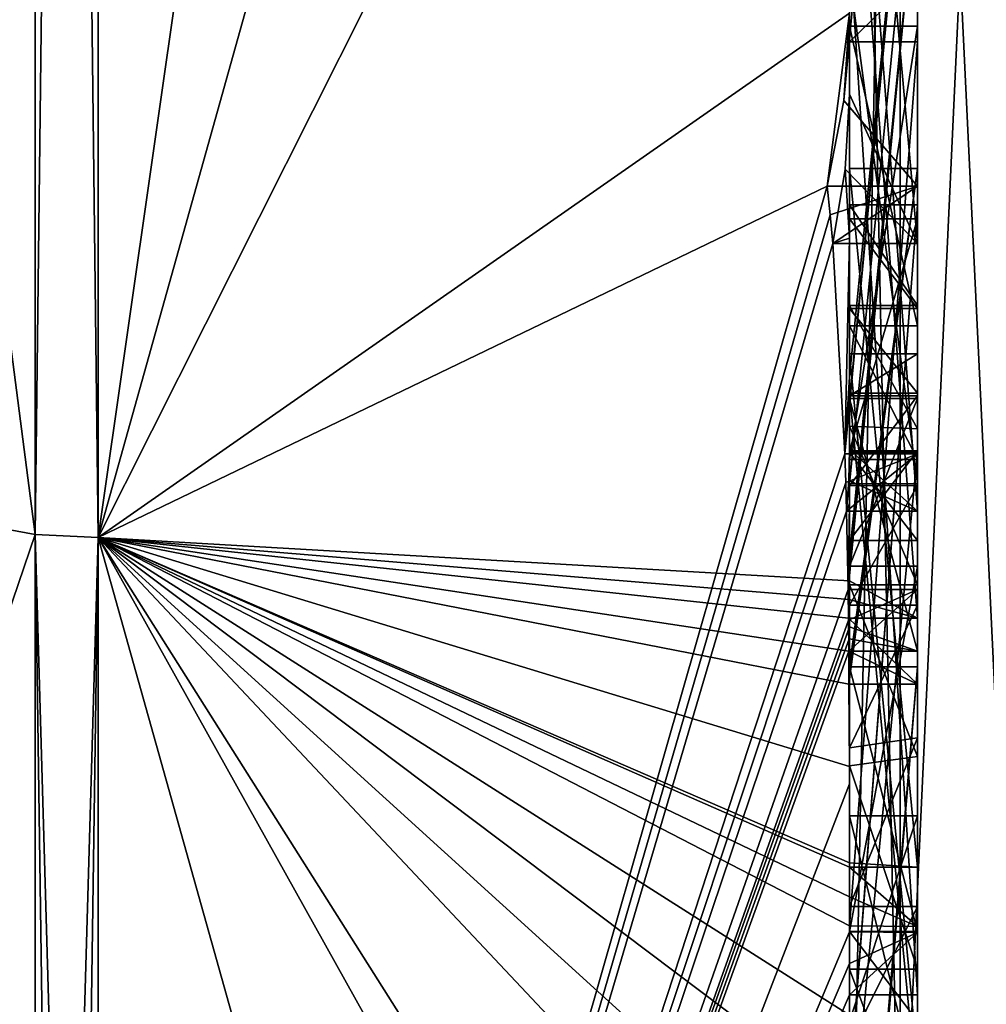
# Model space of a CAD drawing. Extents: x -23 to 470, y -2000 to 0.
# Tile 99 of 247: x 461.96 to 464.8, y -1988.91 to -1986.02. Entities that reach past the tile are written whole.
import ezdxf

# ---------------------------------------------------------------- set-up
doc = ezdxf.new("R2010")
doc.units = 0
doc.header["$LTSCALE"] = 65.185185
for name, color, linetype in [('688', 7, 'CONTINUOUS'), ('693', 7, 'CONTINUOUS'), ('694', 7, 'CONTINUOUS'), ('695', 7, 'CONTINUOUS'), ('696', 7, 'CONTINUOUS'), ('699', 7, 'CONTINUOUS'), ('700', 7, 'CONTINUOUS'), ('703', 7, 'CONTINUOUS'), ('704', 7, 'CONTINUOUS'), ('705', 7, 'CONTINUOUS'), ('708', 7, 'CONTINUOUS'), ('709', 7, 'CONTINUOUS'), ('710', 7, 'CONTINUOUS'), ('711', 7, 'CONTINUOUS'), ('712', 7, 'CONTINUOUS'), ('713', 7, 'CONTINUOUS'), ('714', 7, 'CONTINUOUS'), ('715', 7, 'CONTINUOUS'), ('717', 7, 'CONTINUOUS'), ('718', 7, 'CONTINUOUS'), ('722', 7, 'CONTINUOUS'), ('724', 7, 'CONTINUOUS'), ('725', 7, 'CONTINUOUS'), ('726', 7, 'CONTINUOUS'), ('727', 7, 'CONTINUOUS'), ('730', 7, 'CONTINUOUS'), ('764', 7, 'CONTINUOUS'), ('765', 7, 'CONTINUOUS'), ('810', 7, 'CONTINUOUS'), ('811', 7, 'CONTINUOUS'), ('812', 7, 'CONTINUOUS'), ('813', 7, 'CONTINUOUS'), ('814', 7, 'CONTINUOUS'), ('819', 7, 'CONTINUOUS'), ('820', 7, 'CONTINUOUS'), ('821', 7, 'CONTINUOUS'), ('825', 7, 'CONTINUOUS'), ('826', 7, 'CONTINUOUS'), ('827', 7, 'CONTINUOUS'), ('828', 7, 'CONTINUOUS'), ('829', 7, 'CONTINUOUS'), ('830', 7, 'CONTINUOUS'), ('831', 7, 'CONTINUOUS'), ('832', 7, 'CONTINUOUS'), ('833', 7, 'CONTINUOUS'), ('834', 7, 'CONTINUOUS'), ('835', 7, 'CONTINUOUS'), ('836', 7, 'CONTINUOUS'), ('837', 7, 'CONTINUOUS'), ('838', 7, 'CONTINUOUS'), ('839', 7, 'CONTINUOUS'), ('840', 7, 'CONTINUOUS'), ('841', 7, 'CONTINUOUS'), ('848', 7, 'CONTINUOUS'), ('849', 7, 'CONTINUOUS'), ('850', 7, 'CONTINUOUS'), ('851', 7, 'CONTINUOUS'), ('852', 7, 'CONTINUOUS')]:
    doc.layers.add(name, color=color, linetype=linetype)

msp = doc.modelspace()

# ---------------------------------------------------------------- linework, layer by layer
at = {"layer": '688', "linetype": 'CONTINUOUS'}
for points in [[(464.4, -1985.1824, -10.1674), (464.4, -1982.471, -14.7638), (464.4, -1990.0213, -1.6862), (464.4, -1985.1824, -10.1674)], [(464.4, -1987.9233, 5.4201), (464.4, -1988.7004, 4.0741), (464.4, -1982.471, 14.7638), (464.4, -1987.9233, 5.4201)], [(464.4, -1982.471, 14.7638), (464.4, -1988.7004, 4.0741), (464.4, -1990.0213, 1.6862), (464.4, -1982.471, 14.7638)], [(464.4, -1986.8623, 7.2577), (464.4, -1987.9233, 5.4201), (464.4, -1982.471, 14.7638), (464.4, -1986.8623, 7.2577)], [(464.4, -1986.5668, 7.7696), (464.4, -1986.8623, 7.2577), (464.4, -1982.471, 14.7638), (464.4, -1986.5668, 7.7696)], [(464.4, -1985.7982, 9.1008), (464.4, -1986.5668, 7.7696), (464.4, -1982.471, 14.7638), (464.4, -1985.7982, 9.1008)], [(464.4, -1987.6713, -11.6044), (464.4, -1983.1573, -15.9926), (464.4, -1985.1824, -10.1674), (464.4, -1987.6713, -11.6044)], [(464.4, -1984.4525, 12.2864), (464.4, -1986.2421, 13.3196), (464.4, -1985.745, 12.5097), (464.4, -1984.4525, 12.2864)], [(464.4, -1987.2856, 12.1078), (464.4, -1985.5888, 9.4636), (464.4, -1984.868, 10.712), (464.4, -1987.2856, 12.1078)], [(464.4, -1985.0701, 11.2166), (464.4, -1985.9098, 12.2243), (464.4, -1986.6649, 12.8527), (464.4, -1985.0701, 11.2166)], [(464.4, -1987.0722, 12.3725), (464.4, -1985.0701, 11.2166), (464.4, -1986.6649, 12.8527), (464.4, -1987.0722, 12.3725)], [(464.4, -1985.3536, -9.871), (464.4, -1985.1824, -10.1674), (464.4, -1990.0213, -1.6862), (464.4, -1985.3536, -9.871)], [(464.4, -1987.3864, -11.0446), (464.4, -1985.3536, -9.871), (464.4, -1985.8936, -8.9356), (464.4, -1987.3864, -11.0446)], [(464.4, -1985.8936, -8.9356), (464.4, -1985.3536, -9.871), (464.4, -1990.0213, -1.6862), (464.4, -1985.8936, -8.9356)], [(464.4, -1987.5981, 11.7025), (464.4, -1985.5888, 9.4636), (464.4, -1987.4432, 11.9061), (464.4, -1987.5981, 11.7025)], [(464.4, -1987.4432, 11.9061), (464.4, -1985.5888, 9.4636), (464.4, -1987.2856, 12.1078), (464.4, -1987.4432, 11.9061)], [(464.4, -1985.745, 12.5097), (464.4, -1986.2421, 13.3196), (464.4, -1985.9098, 12.2243), (464.4, -1985.745, 12.5097)], [(464.4, -1988.8863, 9.752), (464.4, -1986.5668, 7.7696), (464.4, -1985.7982, 9.1008), (464.4, -1988.8863, 9.752)], [(464.4, -1986.0881, -8.5986), (464.4, -1985.8936, -8.9356), (464.4, -1990.0213, -1.6862), (464.4, -1986.0881, -8.5986)], [(464.4, -1985.9098, 12.2243), (464.4, -1986.2421, 13.3196), (464.4, -1986.6649, 12.8527), (464.4, -1985.9098, 12.2243)], [(464.4, -1986.9225, 10.4447), (464.4, -1987.3148, 9.7653), (464.4, -1986.0428, 9.4851), (464.4, -1986.9225, 10.4447)], [(464.4, -1988.6844, -10.0976), (464.4, -1986.0881, -8.5986), (464.4, -1986.8713, -7.8502), (464.4, -1988.6844, -10.0976)], [(464.4, -1986.8713, -7.8502), (464.4, -1986.0881, -8.5986), (464.4, -1986.608, -7.6982), (464.4, -1986.8713, -7.8502)], [(464.4, -1986.608, -7.6982), (464.4, -1986.0881, -8.5986), (464.4, -1990.0213, -1.6862), (464.4, -1986.608, -7.6982)], [(464.4, -1987.9214, -11.2588), (464.4, -1986.4607, -9.2163), (464.4, -1988.4993, -10.3934), (464.4, -1987.9214, -11.2588)], [(464.4, -1989.158, 9.2656), (464.4, -1986.5668, 7.7696), (464.4, -1989.024, 9.5097), (464.4, -1989.158, 9.2656)], [(464.4, -1989.024, 9.5097), (464.4, -1986.5668, 7.7696), (464.4, -1988.8863, 9.752), (464.4, -1989.024, 9.5097)], [(464.4, -1987.2894, -6.5179), (464.4, -1986.608, -7.6982), (464.4, -1990.0213, -1.6862), (464.4, -1987.2894, -6.5179)], [(464.4, -1987.2164, 6.8471), (464.4, -1987.9233, 5.4201), (464.4, -1986.8623, 7.2577), (464.4, -1987.2164, 6.8471)], [(464.4, -1987.1201, -7.4194), (464.4, -1988.6844, -10.0976), (464.4, -1986.8713, -7.8502), (464.4, -1987.1201, -7.4194)], [(464.4, -1987.0044, 7.6196), (464.4, -1989.0759, 8.8156), (464.4, -1987.1278, 7.406), (464.4, -1987.0044, 7.6196)], [(464.4, -1988.9428, -9.0462), (464.4, -1988.6844, -10.0976), (464.4, -1987.1201, -7.4194), (464.4, -1988.9428, -9.0462)], [(464.4, -1989.1915, -8.6153), (464.4, -1988.9428, -9.0462), (464.4, -1987.1201, -7.4194), (464.4, -1989.1915, -8.6153)], [(464.4, -1987.1278, 7.406), (464.4, -1989.0759, 8.8156), (464.4, -1987.3925, 7.1131), (464.4, -1987.1278, 7.406)], [(464.4, -1987.1358, 10.6833), (464.4, -1987.8058, 11.4205), (464.4, -1987.6281, 9.8308), (464.4, -1987.1358, 10.6833)], [(464.4, -1987.6825, 6.6419), (464.4, -1987.9233, 5.4201), (464.4, -1987.2164, 6.8471), (464.4, -1987.6825, 6.6419)], [(464.4, -1987.5527, -6.67), (464.4, -1987.2894, -6.5179), (464.4, -1990.0213, -1.6862), (464.4, -1987.5527, -6.67)], [(464.4, -1987.2944, -7.1174), (464.4, -1987.5527, -6.67), (464.4, -1989.3659, -8.3134), (464.4, -1987.2944, -7.1174)], [(464.4, -1987.3925, 7.1131), (464.4, -1989.0759, 8.8156), (464.4, -1987.7428, 6.9829), (464.4, -1987.3925, 7.1131)], [(464.4, -1989.3659, -8.3134), (464.4, -1987.5527, -6.67), (464.4, -1990.0213, -1.6862), (464.4, -1989.3659, -8.3134)], [(464.4, -1987.6281, 9.8308), (464.4, -1987.8058, 11.4205), (464.4, -1988.2671, 10.7532), (464.4, -1987.6281, 9.8308)], [(464.4, -1988.7017, 10.0683), (464.4, -1987.6281, 9.8308), (464.4, -1988.2671, 10.7532), (464.4, -1988.7017, 10.0683)], [(464.4, -1988.2139, 6.6461), (464.4, -1987.9233, 5.4201), (464.4, -1987.6825, 6.6419), (464.4, -1988.2139, 6.6461)], [(464.4, -1987.7428, 6.9829), (464.4, -1989.0759, 8.8156), (464.4, -1988.1618, 7.0093), (464.4, -1987.7428, 6.9829)], [(464.4, -1988.2162, -10.8298), (464.4, -1987.9214, -11.2588), (464.4, -1988.4993, -10.3934), (464.4, -1988.2162, -10.8298)], [(464.4, -1990.2826, 6.7822), (464.4, -1987.9233, 5.4201), (464.4, -1989.9704, 7.5706), (464.4, -1990.2826, 6.7822)], [(464.4, -1989.9704, 7.5706), (464.4, -1987.9233, 5.4201), (464.4, -1989.3232, 7.2874), (464.4, -1989.9704, 7.5706)], [(464.4, -1989.3232, 7.2874), (464.4, -1987.9233, 5.4201), (464.4, -1988.8118, 6.8832), (464.4, -1989.3232, 7.2874)], [(464.4, -1988.8118, 6.8832), (464.4, -1987.9233, 5.4201), (464.4, -1988.2139, 6.6461), (464.4, -1988.8118, 6.8832)], [(464.4, -1988.1618, 7.0093), (464.4, -1989.0759, 8.8156), (464.4, -1988.6269, 7.2036), (464.4, -1988.1618, 7.0093)], [(464.4, -1988.3609, 5.2701), (464.4, -1989.1656, 5.7347), (464.4, -1988.9637, 4.2261), (464.4, -1988.3609, 5.2701)], [(464.4, -1988.6269, 7.2036), (464.4, -1989.0759, 8.8156), (464.4, -1989.0302, 7.509), (464.4, -1988.6269, 7.2036)], [(464.4, -1988.946, -9.648), (464.4, -1988.6844, -10.0976), (464.4, -1988.9428, -9.0462), (464.4, -1988.946, -9.648)], [(464.4, -1988.7004, 4.0741), (464.4, -1988.9637, 4.2261), (464.4, -1990.0213, 1.6862), (464.4, -1988.7004, 4.0741)]]:
    msp.add_3dface(points, dxfattribs=at)
at = {"layer": '693', "linetype": 'CONTINUOUS'}
for points in [[(462.1949, -1987.544, 15.544), (464.4, -1972.1257, 19.4998), (462.1949, -1972, 21.9825), (462.1949, -1987.544, 15.544)], [(464.4, -1979.6608, 17.9321), (464.4, -1972.1257, 19.4998), (462.1949, -1987.544, 15.544), (464.4, -1979.6608, 17.9321)], [(464.4, -1986.0038, 13.5699), (464.4, -1979.6608, 17.9321), (462.1949, -1987.544, 15.544), (464.4, -1986.0038, 13.5699)], [(464.3341, -1986.5125, 13.8636), (464.4, -1986.0038, 13.5699), (462.1949, -1987.544, 15.544), (464.3341, -1986.5125, 13.8636)], [(464.3834, -1986.2602, 13.718), (464.4, -1986.0038, 13.5699), (464.3341, -1986.5125, 13.8636), (464.3834, -1986.2602, 13.718)], [(464.4, -1986.6649, 12.8527), (464.4, -1986.2421, 13.3196), (464.3877, -1986.4626, 13.4469), (464.4, -1986.6649, 12.8527)], [(464.3508, -1986.6805, 13.5727), (464.4, -1986.6649, 12.8527), (464.3877, -1986.4626, 13.4469), (464.3508, -1986.6805, 13.5727)], [(464.3429, -1986.5961, 13.7189), (464.3341, -1986.5125, 13.8636), (462.1949, -1993.9825), (464.3429, -1986.5961, 13.7189)], [(462.1949, -1993.9825), (464.3341, -1986.5125, 13.8636), (462.1949, -1987.544, 15.544), (462.1949, -1993.9825)], [(464.3508, -1986.6805, 13.5727), (464.3429, -1986.5961, 13.7189), (462.1949, -1993.9825), (464.3508, -1986.6805, 13.5727)], [(464.3867, -1987.2981, 12.5029), (464.3508, -1986.6805, 13.5727), (462.1949, -1993.9825), (464.3867, -1987.2981, 12.5029)], [(464.4, -1986.6649, 12.8527), (464.3508, -1986.6805, 13.5727), (464.3867, -1987.2981, 12.5029), (464.4, -1986.6649, 12.8527)], [(464.4, -1987.0722, 12.3725), (464.4, -1986.6649, 12.8527), (464.3867, -1987.2981, 12.5029), (464.4, -1987.0722, 12.3725)], [(464.3967, -1987.1853, 12.4378), (464.4, -1987.0722, 12.3725), (464.3867, -1987.2981, 12.5029), (464.3967, -1987.1853, 12.4378)], [(464.4, -1987.4432, 11.9061), (464.4, -1987.2856, 12.1078), (464.3979, -1987.376, 12.1599), (464.4, -1987.4432, 11.9061)], [(464.3893, -1987.3819, 12.3577), (464.3867, -1987.2981, 12.5029), (462.1949, -1993.9825), (464.3893, -1987.3819, 12.3577)], [(464.3915, -1987.4661, 12.212), (464.4, -1987.4432, 11.9061), (464.3979, -1987.376, 12.1599), (464.3915, -1987.4661, 12.212)], [(464.3915, -1987.4661, 12.212), (464.3893, -1987.3819, 12.3577), (462.1949, -1993.9825), (464.3915, -1987.4661, 12.212)], [(464.4, -1987.4432, 11.9061), (464.3915, -1987.4661, 12.212), (464.3958, -1987.6968, 11.8124), (464.4, -1987.4432, 11.9061)], [(464.3989, -1987.6475, 11.7575), (464.4, -1987.4432, 11.9061), (464.3958, -1987.6968, 11.8124), (464.3989, -1987.6475, 11.7575)], [(464.4, -1987.5981, 11.7025), (464.4, -1987.4432, 11.9061), (464.3989, -1987.6475, 11.7575), (464.4, -1987.5981, 11.7025)], [(464.3958, -1987.6968, 11.8124), (464.3915, -1987.4661, 12.212), (462.1949, -1993.9825), (464.3958, -1987.6968, 11.8124)], [(464.3969, -1987.787, 11.656), (464.3958, -1987.6968, 11.8124), (462.1949, -1993.9825), (464.3969, -1987.787, 11.656)], [(464.3978, -1987.8775, 11.4994), (464.3969, -1987.787, 11.656), (462.1949, -1993.9825), (464.3978, -1987.8775, 11.4994)], [(464.4, -1988.2671, 10.7532), (464.4, -1987.8058, 11.4205), (462.1949, -1993.9825), (464.4, -1988.2671, 10.7532)], [(464.4, -1987.8058, 11.4205), (464.3995, -1987.8416, 11.46), (462.1949, -1993.9825), (464.4, -1987.8058, 11.4205)], [(464.3995, -1987.8416, 11.46), (464.3978, -1987.8775, 11.4994), (462.1949, -1993.9825), (464.3995, -1987.8416, 11.46)], [(464.4, -1988.7017, 10.0683), (464.4, -1988.2671, 10.7532), (462.1949, -1993.9825), (464.4, -1988.7017, 10.0683)], [(464.4, -1988.7949, 9.9103), (464.4, -1988.7017, 10.0683), (462.1949, -1993.9825), (464.4, -1988.7949, 9.9103)], [(464.4, -1988.8863, 9.752), (464.4, -1988.7949, 9.9103), (462.1949, -1993.9825), (464.4, -1988.8863, 9.752)], [(464.4, -1989.024, 9.5097), (464.4, -1988.8863, 9.752), (462.1949, -1993.9825), (464.4, -1989.024, 9.5097)]]:
    msp.add_3dface(points, dxfattribs=at)
at = {"layer": '694', "linetype": 'CONTINUOUS'}
for points in [[(462.1949, -1972, -21.9825), (464.4, -1983.1573, -15.9926), (462.1949, -1987.544, -15.544), (462.1949, -1972, -21.9825)], [(464.4, -1983.1573, -15.9926), (464.4, -1987.6713, -11.6044), (462.1949, -1987.544, -15.544), (464.4, -1983.1573, -15.9926)], [(464.4, -1988.2162, -10.8298), (464.4, -1988.4993, -10.3934), (462.1949, -1987.544, -15.544), (464.4, -1988.2162, -10.8298)], [(464.4, -1988.2162, -10.8298), (462.1949, -1987.544, -15.544), (464.3985, -1987.974, -11.3323), (464.4, -1988.2162, -10.8298)], [(462.1949, -1987.544, -15.544), (464.4, -1987.6713, -11.6044), (464.3992, -1987.7259, -11.6359), (462.1949, -1987.544, -15.544)], [(464.4, -1988.6844, -10.0976), (464.4, -1988.946, -9.648), (462.1949, -1987.544, -15.544), (464.4, -1988.6844, -10.0976)], [(464.4, -1988.6844, -10.0976), (462.1949, -1987.544, -15.544), (464.4, -1988.599, -10.2496), (464.4, -1988.6844, -10.0976)], [(462.1949, -1987.544, -15.544), (464.4, -1988.946, -9.648), (464.4, -1989.2061, -9.1982), (462.1949, -1987.544, -15.544)], [(464.4, -1991.0336, -4.2391), (464.4, -1991.5), (462.1949, -1987.544, -15.544), (464.4, -1991.0336, -4.2391)], [(464.4, -1991.0336, -4.2391), (462.1949, -1987.544, -15.544), (464.3979, -1989.8875, -8.0179), (464.4, -1991.0336, -4.2391)], [(464.4, -1991.5), (463.7691, -1993.1602), (462.1949, -1987.544, -15.544), (464.4, -1991.5)], [(463.7691, -1993.1602), (462.1949, -1993.9825), (462.1949, -1987.544, -15.544), (463.7691, -1993.1602)], [(464.3979, -1989.8875, -8.0179), (462.1949, -1987.544, -15.544), (464.3996, -1989.5472, -8.6073), (464.3979, -1989.8875, -8.0179)], [(464.3996, -1989.5472, -8.6073), (462.1949, -1987.544, -15.544), (464.4, -1989.2061, -9.1982), (464.3996, -1989.5472, -8.6073)], [(464.4, -1988.599, -10.2496), (462.1949, -1987.544, -15.544), (464.4, -1988.5119, -10.4006), (464.4, -1988.599, -10.2496)], [(464.4, -1988.5119, -10.4006), (462.1949, -1987.544, -15.544), (464.4, -1988.4993, -10.3934), (464.4, -1988.5119, -10.4006)], [(464.3985, -1987.974, -11.3323), (462.1949, -1987.544, -15.544), (464.3978, -1987.8771, -11.5), (464.3985, -1987.974, -11.3323)], [(464.3978, -1987.8771, -11.5), (462.1949, -1987.544, -15.544), (464.3969, -1987.7805, -11.6674), (464.3978, -1987.8771, -11.5)], [(464.3969, -1987.7805, -11.6674), (462.1949, -1987.544, -15.544), (464.3992, -1987.7259, -11.6359), (464.3969, -1987.7805, -11.6674)], [(464.4, -1987.9214, -11.2588), (464.4, -1988.2162, -10.8298), (464.3985, -1987.974, -11.3323), (464.4, -1987.9214, -11.2588)], [(464.3996, -1987.9477, -11.2955), (464.4, -1987.9214, -11.2588), (464.3985, -1987.974, -11.3323), (464.3996, -1987.9477, -11.2955)]]:
    msp.add_3dface(points, dxfattribs=at)
at = {"layer": '695', "linetype": 'CONTINUOUS'}
for points in [[(460, -1987.1626, -15.1637), (460, -1972, -21.4438), (462.0094, -1987.535, -15.535), (460, -1987.1626, -15.1637)], [(462.0094, -1987.535, -15.535), (460, -1972, -21.4438), (462.0094, -1972, -21.9698), (462.0094, -1987.535, -15.535)], [(460, -1993.444), (460, -1987.1626, -15.1637), (462.0094, -1993.9698, 0), (460, -1993.444)], [(462.0094, -1993.9698, 0), (460, -1987.1626, -15.1637), (462.0094, -1987.535, -15.535), (462.0094, -1993.9698, 0)]]:
    msp.add_3dface(points, dxfattribs=at)
at = {"layer": '696', "linetype": 'CONTINUOUS'}
for points in [[(460, -1972, 21.4438), (460, -1987.1626, 15.1637), (462.0094, -1972, 21.9698), (460, -1972, 21.4438)], [(462.0094, -1972, 21.9698), (460, -1987.1626, 15.1637), (462.0094, -1987.535, 15.535), (462.0094, -1972, 21.9698)], [(460, -1987.1626, 15.1637), (460, -1993.444), (462.0094, -1987.535, 15.535), (460, -1987.1626, 15.1637)], [(460, -1993.444), (462.0094, -1993.9698, 0), (462.0094, -1987.535, 15.535), (460, -1993.444)]]:
    msp.add_3dface(points, dxfattribs=at)
at = {"layer": '699', "linetype": 'CONTINUOUS'}
for points in [[(462.1949, -1987.544, 15.544), (462.1949, -1972, 21.9825), (462.0094, -1987.535, 15.535), (462.1949, -1987.544, 15.544)], [(462.1949, -1972, 21.9825), (462.0094, -1972, 21.9698), (462.0094, -1987.535, 15.535), (462.1949, -1972, 21.9825)], [(462.0094, -1993.9698, 0), (462.1949, -1987.544, 15.544), (462.0094, -1987.535, 15.535), (462.0094, -1993.9698, 0)], [(462.1949, -1987.544, 15.544), (462.0094, -1993.9698, 0), (462.1016, -1993.9849, 0), (462.1949, -1987.544, 15.544)], [(462.1949, -1993.9825), (462.1949, -1987.544, 15.544), (462.1016, -1993.9849, 0), (462.1949, -1993.9825)]]:
    msp.add_3dface(points, dxfattribs=at)
at = {"layer": '700', "linetype": 'CONTINUOUS'}
for points in [[(462.1949, -1972, -21.9825), (462.1949, -1987.544, -15.544), (462.0094, -1972, -21.9698), (462.1949, -1972, -21.9825)], [(462.1949, -1987.544, -15.544), (462.0094, -1987.535, -15.535), (462.0094, -1972, -21.9698), (462.1949, -1987.544, -15.544)], [(462.1949, -1987.544, -15.544), (462.1949, -1993.9825), (462.0094, -1987.535, -15.535), (462.1949, -1987.544, -15.544)], [(462.0094, -1987.535, -15.535), (462.1949, -1993.9825), (462.1016, -1993.9849, 0), (462.0094, -1987.535, -15.535)], [(462.0094, -1993.9698, 0), (462.0094, -1987.535, -15.535), (462.1016, -1993.9849, 0), (462.0094, -1993.9698, 0)]]:
    msp.add_3dface(points, dxfattribs=at)
at = {"layer": '703', "linetype": 'CONTINUOUS'}
for points in [[(464.6, -1987.7805, -11.6674), (464.6, -1985.1824, -10.1674), (464.6, -1985.3536, -9.871), (464.6, -1987.7805, -11.6674)], [(464.6, -1987.3864, -11.0446), (464.6, -1987.7805, -11.6674), (464.6, -1985.3536, -9.871), (464.6, -1987.3864, -11.0446)], [(464.6, -1986.4607, -9.2163), (464.6, -1987.974, -11.3323), (464.6, -1985.8936, -8.9356), (464.6, -1986.4607, -9.2163)], [(464.6, -1985.8936, -8.9356), (464.6, -1987.974, -11.3323), (464.6, -1987.3864, -11.0446), (464.6, -1985.8936, -8.9356)], [(464.6, -1986.0881, -8.5986), (464.6, -1986.4607, -9.2163), (464.6, -1985.8936, -8.9356), (464.6, -1986.0881, -8.5986)], [(464.6, -1988.5119, -10.4006), (464.6, -1986.4607, -9.2163), (464.6, -1986.0881, -8.5986), (464.6, -1988.5119, -10.4006)], [(464.6, -1988.6862, -10.0986), (464.6, -1988.5119, -10.4006), (464.6, -1986.0881, -8.5986), (464.6, -1988.6862, -10.0986)], [(464.6, -1986.608, -7.6982), (464.6, -1987.2894, -6.5179), (464.6, -1986.8713, -7.8502), (464.6, -1986.608, -7.6982)], [(464.6, -1986.8713, -7.8502), (464.6, -1987.2894, -6.5179), (464.6, -1987.1201, -7.4194), (464.6, -1986.8713, -7.8502)], [(464.6, -1987.2894, -6.5179), (464.6, -1987.2944, -7.1174), (464.6, -1987.1201, -7.4194), (464.6, -1987.2894, -6.5179)], [(464.6, -1987.1201, -7.4194), (464.6, -1987.2944, -7.1174), (464.6, -1989.1915, -8.6153), (464.6, -1987.1201, -7.4194)], [(464.6, -1987.5527, -6.67), (464.6, -1987.2944, -7.1174), (464.6, -1987.2894, -6.5179), (464.6, -1987.5527, -6.67)], [(464.6, -1987.2944, -7.1174), (464.6, -1989.3659, -8.3134), (464.6, -1989.1915, -8.6153), (464.6, -1987.2944, -7.1174)], [(464.6, -1987.974, -11.3323), (464.6, -1987.7805, -11.6674), (464.6, -1987.3864, -11.0446), (464.6, -1987.974, -11.3323)]]:
    msp.add_3dface(points, dxfattribs=at)
at = {"layer": '704', "linetype": 'CONTINUOUS'}
for points in [[(464.4, -1987.1201, -7.4194), (464.4, -1986.8713, -7.8502), (464.6, -1987.1201, -7.4194), (464.4, -1987.1201, -7.4194)], [(464.4, -1986.8713, -7.8502), (464.6, -1986.8713, -7.8502), (464.6, -1987.1201, -7.4194), (464.4, -1986.8713, -7.8502)]]:
    msp.add_3dface(points, dxfattribs=at)
at = {"layer": '705', "linetype": 'CONTINUOUS'}
for points in [[(464.4, -1989.1915, -8.6153), (464.4, -1987.1201, -7.4194), (464.6, -1989.1915, -8.6153), (464.4, -1989.1915, -8.6153)], [(464.4, -1987.1201, -7.4194), (464.6, -1987.1201, -7.4194), (464.6, -1989.1915, -8.6153), (464.4, -1987.1201, -7.4194)]]:
    msp.add_3dface(points, dxfattribs=at)
at = {"layer": '708', "linetype": 'CONTINUOUS'}
for points in [[(464.3978, -1987.8771, -11.5), (464.3969, -1987.7805, -11.6674), (464.6, -1987.974, -11.3323), (464.3978, -1987.8771, -11.5)], [(464.3969, -1987.7805, -11.6674), (464.6, -1987.7805, -11.6674), (464.6, -1987.974, -11.3323), (464.3969, -1987.7805, -11.6674)], [(464.3985, -1987.974, -11.3323), (464.3978, -1987.8771, -11.5), (464.6, -1987.974, -11.3323), (464.3985, -1987.974, -11.3323)]]:
    msp.add_3dface(points, dxfattribs=at)
at = {"layer": '709', "linetype": 'CONTINUOUS'}
for points in [[(464.3996, -1987.9477, -11.2955), (464.3985, -1987.974, -11.3323), (464.6, -1986.4607, -9.2163), (464.3996, -1987.9477, -11.2955)], [(464.3985, -1987.974, -11.3323), (464.6, -1987.974, -11.3323), (464.6, -1986.4607, -9.2163), (464.3985, -1987.974, -11.3323)], [(464.4, -1987.9214, -11.2588), (464.3996, -1987.9477, -11.2955), (464.6, -1986.4607, -9.2163), (464.4, -1987.9214, -11.2588)], [(464.4, -1986.4607, -9.2163), (464.4, -1987.9214, -11.2588), (464.6, -1986.4607, -9.2163), (464.4, -1986.4607, -9.2163)]]:
    msp.add_3dface(points, dxfattribs=at)
at = {"layer": '710', "linetype": 'CONTINUOUS'}
for points in [[(464.4, -1988.4993, -10.3934), (464.4, -1986.4607, -9.2163), (464.6, -1988.5119, -10.4006), (464.4, -1988.4993, -10.3934)], [(464.4, -1986.4607, -9.2163), (464.6, -1986.4607, -9.2163), (464.6, -1988.5119, -10.4006), (464.4, -1986.4607, -9.2163)], [(464.4, -1988.5119, -10.4006), (464.4, -1988.4993, -10.3934), (464.6, -1988.5119, -10.4006), (464.4, -1988.5119, -10.4006)]]:
    msp.add_3dface(points, dxfattribs=at)
at = {"layer": '711', "linetype": 'CONTINUOUS'}
for points in [[(464.4, -1988.599, -10.2496), (464.4, -1988.5119, -10.4006), (464.6, -1988.6862, -10.0986), (464.4, -1988.599, -10.2496)], [(464.4, -1988.5119, -10.4006), (464.6, -1988.5119, -10.4006), (464.6, -1988.6862, -10.0986), (464.4, -1988.5119, -10.4006)], [(464.4, -1988.6844, -10.0976), (464.4, -1988.599, -10.2496), (464.6, -1988.6862, -10.0986), (464.4, -1988.6844, -10.0976)]]:
    msp.add_3dface(points, dxfattribs=at)
at = {"layer": '712', "linetype": 'CONTINUOUS'}
for points in [[(464.4, -1986.0881, -8.5986), (464.4, -1988.6844, -10.0976), (464.6, -1986.0881, -8.5986), (464.4, -1986.0881, -8.5986)], [(464.4, -1988.6844, -10.0976), (464.6, -1988.6862, -10.0986), (464.6, -1986.0881, -8.5986), (464.4, -1988.6844, -10.0976)]]:
    msp.add_3dface(points, dxfattribs=at)
at = {"layer": '713', "linetype": 'CONTINUOUS'}
for points in [[(464.4, -1985.8936, -8.9356), (464.4, -1986.0881, -8.5986), (464.6, -1985.8936, -8.9356), (464.4, -1985.8936, -8.9356)], [(464.4, -1986.0881, -8.5986), (464.6, -1986.0881, -8.5986), (464.6, -1985.8936, -8.9356), (464.4, -1986.0881, -8.5986)]]:
    msp.add_3dface(points, dxfattribs=at)
at = {"layer": '714', "linetype": 'CONTINUOUS'}
for points in [[(464.4, -1987.3864, -11.0446), (464.4, -1985.8936, -8.9356), (464.6, -1987.3864, -11.0446), (464.4, -1987.3864, -11.0446)], [(464.4, -1985.8936, -8.9356), (464.6, -1985.8936, -8.9356), (464.6, -1987.3864, -11.0446), (464.4, -1985.8936, -8.9356)]]:
    msp.add_3dface(points, dxfattribs=at)
at = {"layer": '715', "linetype": 'CONTINUOUS'}
for points in [[(464.4, -1985.3536, -9.871), (464.4, -1987.3864, -11.0446), (464.6, -1985.3536, -9.871), (464.4, -1985.3536, -9.871)], [(464.4, -1987.3864, -11.0446), (464.6, -1987.3864, -11.0446), (464.6, -1985.3536, -9.871), (464.4, -1987.3864, -11.0446)]]:
    msp.add_3dface(points, dxfattribs=at)
at = {"layer": '717', "linetype": 'CONTINUOUS'}
for points in [[(464.4, -1987.6713, -11.6044), (464.4, -1985.1824, -10.1674), (464.6, -1987.7805, -11.6674), (464.4, -1987.6713, -11.6044)], [(464.4, -1985.1824, -10.1674), (464.6, -1985.1824, -10.1674), (464.6, -1987.7805, -11.6674), (464.4, -1985.1824, -10.1674)], [(464.3992, -1987.7259, -11.6359), (464.4, -1987.6713, -11.6044), (464.6, -1987.7805, -11.6674), (464.3992, -1987.7259, -11.6359)], [(464.3969, -1987.7805, -11.6674), (464.3992, -1987.7259, -11.6359), (464.6, -1987.7805, -11.6674), (464.3969, -1987.7805, -11.6674)]]:
    msp.add_3dface(points, dxfattribs=at)
at = {"layer": '718', "linetype": 'CONTINUOUS'}
for points in [[(464.6, -1986.6805, 13.5727), (464.6, -1984.4525, 12.2864), (464.6, -1983.9144, 12.3636), (464.6, -1986.6805, 13.5727)], [(464.6, -1986.5125, 13.8636), (464.6, -1986.6805, 13.5727), (464.6, -1983.9144, 12.3636), (464.6, -1986.5125, 13.8636)], [(464.6, -1987.4661, 12.212), (464.6, -1984.868, 10.712), (464.6, -1985.0701, 11.2166), (464.6, -1987.4661, 12.212)], [(464.6, -1987.2981, 12.5029), (464.6, -1987.4661, 12.212), (464.6, -1985.0701, 11.2166), (464.6, -1987.2981, 12.5029)], [(464.6, -1985.7982, 9.1008), (464.6, -1985.5888, 9.4636), (464.6, -1986.0428, 9.4851), (464.6, -1985.7982, 9.1008)], [(464.6, -1985.5888, 9.4636), (464.6, -1987.6968, 11.8124), (464.6, -1986.9225, 10.4447), (464.6, -1985.5888, 9.4636)], [(464.6, -1986.0428, 9.4851), (464.6, -1985.5888, 9.4636), (464.6, -1986.9225, 10.4447), (464.6, -1986.0428, 9.4851)], [(464.6, -1988.8863, 9.752), (464.6, -1985.7982, 9.1008), (464.6, -1988.7035, 10.0687), (464.6, -1988.8863, 9.752)], [(464.6, -1988.7035, 10.0687), (464.6, -1985.7982, 9.1008), (464.6, -1987.6281, 9.8308), (464.6, -1988.7035, 10.0687)], [(464.6, -1987.6281, 9.8308), (464.6, -1985.7982, 9.1008), (464.6, -1987.3148, 9.7653), (464.6, -1987.6281, 9.8308)], [(464.6, -1987.3148, 9.7653), (464.6, -1985.7982, 9.1008), (464.6, -1986.0428, 9.4851), (464.6, -1987.3148, 9.7653)], [(464.6, -1986.5668, 7.7696), (464.6, -1989.1649, 9.2696), (464.6, -1989.0759, 8.8156), (464.6, -1986.5668, 7.7696)], [(464.6, -1986.8623, 7.2577), (464.6, -1986.5668, 7.7696), (464.6, -1987.0044, 7.6196), (464.6, -1986.8623, 7.2577)], [(464.6, -1986.5668, 7.7696), (464.6, -1989.0759, 8.8156), (464.6, -1987.0044, 7.6196), (464.6, -1986.5668, 7.7696)], [(464.6, -1987.2248, 6.8404), (464.6, -1986.8623, 7.2577), (464.6, -1987.3909, 7.1138), (464.6, -1987.2248, 6.8404)], [(464.6, -1987.3909, 7.1138), (464.6, -1986.8623, 7.2577), (464.6, -1987.1278, 7.406), (464.6, -1987.3909, 7.1138)], [(464.6, -1987.1278, 7.406), (464.6, -1986.8623, 7.2577), (464.6, -1987.0044, 7.6196), (464.6, -1987.1278, 7.406)], [(464.6, -1987.1358, 10.6833), (464.6, -1987.6281, 9.8308), (464.6, -1986.9225, 10.4447), (464.6, -1987.1358, 10.6833)], [(464.6, -1987.6281, 9.8308), (464.6, -1987.3148, 9.7653), (464.6, -1986.9225, 10.4447), (464.6, -1987.6281, 9.8308)], [(464.6, -1987.6968, 11.8124), (464.6, -1987.1358, 10.6833), (464.6, -1986.9225, 10.4447), (464.6, -1987.6968, 11.8124)], [(464.6, -1987.8775, 11.4994), (464.6, -1987.1358, 10.6833), (464.6, -1987.6968, 11.8124), (464.6, -1987.8775, 11.4994)], [(464.6, -1987.6825, 6.6419), (464.6, -1987.2248, 6.8404), (464.6, -1988.1316, 7.0018), (464.6, -1987.6825, 6.6419)], [(464.6, -1988.1316, 7.0018), (464.6, -1987.2248, 6.8404), (464.6, -1987.7428, 6.9829), (464.6, -1988.1316, 7.0018)], [(464.6, -1987.7428, 6.9829), (464.6, -1987.2248, 6.8404), (464.6, -1987.3909, 7.1138), (464.6, -1987.7428, 6.9829)], [(464.6, -1988.1869, 6.6399), (464.6, -1987.6825, 6.6419), (464.6, -1989.346, 7.3126), (464.6, -1988.1869, 6.6399)], [(464.6, -1989.346, 7.3126), (464.6, -1987.6825, 6.6419), (464.6, -1989.5904, 7.7501), (464.6, -1989.346, 7.3126)], [(464.6, -1989.5904, 7.7501), (464.6, -1987.6825, 6.6419), (464.6, -1988.6269, 7.2036), (464.6, -1989.5904, 7.7501)], [(464.6, -1988.6269, 7.2036), (464.6, -1987.6825, 6.6419), (464.6, -1988.1316, 7.0018), (464.6, -1988.6269, 7.2036)], [(464.6, -1987.9233, 5.4201), (464.6, -1990.5214, 6.9201), (464.6, -1990.4324, 6.4661), (464.6, -1987.9233, 5.4201)], [(464.6, -1988.7004, 4.0741), (464.6, -1987.9233, 5.4201), (464.6, -1988.9637, 4.2261), (464.6, -1988.7004, 4.0741)], [(464.6, -1988.9637, 4.2261), (464.6, -1987.9233, 5.4201), (464.6, -1988.3609, 5.2701), (464.6, -1988.9637, 4.2261)], [(464.6, -1988.3609, 5.2701), (464.6, -1987.9233, 5.4201), (464.6, -1989.1656, 5.7347), (464.6, -1988.3609, 5.2701)], [(464.6, -1989.1656, 5.7347), (464.6, -1987.9233, 5.4201), (464.6, -1989.4289, 5.8867), (464.6, -1989.1656, 5.7347)], [(464.6, -1989.4289, 5.8867), (464.6, -1987.9233, 5.4201), (464.6, -1990.4324, 6.4661), (464.6, -1989.4289, 5.8867)], [(464.6, -1988.8118, 6.8832), (464.6, -1988.1869, 6.6399), (464.6, -1989.346, 7.3126), (464.6, -1988.8118, 6.8832)], [(464.6, -1989.0535, 7.5329), (464.6, -1989.5904, 7.7501), (464.6, -1988.6269, 7.2036), (464.6, -1989.0535, 7.5329)]]:
    msp.add_3dface(points, dxfattribs=at)
at = {"layer": '722', "linetype": 'CONTINUOUS'}
for points in [[(464.4, -1987.2856, 12.1078), (464.4, -1984.868, 10.712), (464.6, -1987.4661, 12.212), (464.4, -1987.2856, 12.1078)], [(464.4, -1984.868, 10.712), (464.6, -1984.868, 10.712), (464.6, -1987.4661, 12.212), (464.4, -1984.868, 10.712)], [(464.3979, -1987.376, 12.1599), (464.4, -1987.2856, 12.1078), (464.6, -1987.4661, 12.212), (464.3979, -1987.376, 12.1599)], [(464.3915, -1987.4661, 12.212), (464.3979, -1987.376, 12.1599), (464.6, -1987.4661, 12.212), (464.3915, -1987.4661, 12.212)]]:
    msp.add_3dface(points, dxfattribs=at)
at = {"layer": '724', "linetype": 'CONTINUOUS'}
for points in [[(464.4, -1988.8863, 9.752), (464.4, -1985.7982, 9.1008), (464.6, -1988.8863, 9.752), (464.4, -1988.8863, 9.752)], [(464.4, -1985.7982, 9.1008), (464.6, -1985.7982, 9.1008), (464.6, -1988.8863, 9.752), (464.4, -1985.7982, 9.1008)]]:
    msp.add_3dface(points, dxfattribs=at)
at = {"layer": '725', "linetype": 'CONTINUOUS'}
for points in [[(464.4, -1987.2164, 6.8471), (464.4, -1986.8623, 7.2577), (464.6, -1987.2248, 6.8404), (464.4, -1987.2164, 6.8471)], [(464.4, -1986.8623, 7.2577), (464.6, -1986.8623, 7.2577), (464.6, -1987.2248, 6.8404), (464.4, -1986.8623, 7.2577)], [(464.4, -1987.6825, 6.6419), (464.4, -1987.2164, 6.8471), (464.6, -1987.6825, 6.6419), (464.4, -1987.6825, 6.6419)], [(464.4, -1987.2164, 6.8471), (464.6, -1987.2248, 6.8404), (464.6, -1987.6825, 6.6419), (464.4, -1987.2164, 6.8471)]]:
    msp.add_3dface(points, dxfattribs=at)
at = {"layer": '726', "linetype": 'CONTINUOUS'}
for points in [[(464.4, -1988.2139, 6.6461), (464.4, -1987.6825, 6.6419), (464.6, -1988.1869, 6.6399), (464.4, -1988.2139, 6.6461)], [(464.4, -1987.6825, 6.6419), (464.6, -1987.6825, 6.6419), (464.6, -1988.1869, 6.6399), (464.4, -1987.6825, 6.6419)], [(464.4, -1988.2139, 6.6461), (464.6, -1988.1869, 6.6399), (464.6, -1988.8118, 6.8832), (464.4, -1988.2139, 6.6461)], [(464.4, -1988.8118, 6.8832), (464.4, -1988.2139, 6.6461), (464.6, -1988.8118, 6.8832), (464.4, -1988.8118, 6.8832)]]:
    msp.add_3dface(points, dxfattribs=at)
at = {"layer": '727', "linetype": 'CONTINUOUS'}
for points in [[(464.4, -1989.3232, 7.2874), (464.4, -1988.8118, 6.8832), (464.6, -1989.346, 7.3126), (464.4, -1989.3232, 7.2874)], [(464.4, -1988.8118, 6.8832), (464.6, -1988.8118, 6.8832), (464.6, -1989.346, 7.3126), (464.4, -1988.8118, 6.8832)]]:
    msp.add_3dface(points, dxfattribs=at)
at = {"layer": '730', "linetype": 'CONTINUOUS'}
for points in [[(464.4, -1986.5668, 7.7696), (464.4, -1989.158, 9.2656), (464.6, -1986.5668, 7.7696), (464.4, -1986.5668, 7.7696)], [(464.4, -1989.158, 9.2656), (464.4, -1989.1649, 9.2696), (464.6, -1986.5668, 7.7696), (464.4, -1989.158, 9.2656)], [(464.4, -1989.1649, 9.2696), (464.6, -1989.1649, 9.2696), (464.6, -1986.5668, 7.7696), (464.4, -1989.1649, 9.2696)]]:
    msp.add_3dface(points, dxfattribs=at)
at = {"layer": '764', "linetype": 'CONTINUOUS'}
for points in [[(464.9, -1989.5332, 1.5315), (464.9, -1982.093, 14.4185), (464.549, -1982.2017, 14.518), (464.9, -1989.5332, 1.5315)], [(464.4, -1982.471, 14.7638), (464.549, -1989.6738, 1.5759), (464.549, -1982.2017, 14.518), (464.4, -1982.471, 14.7638)], [(464.549, -1989.6738, 1.5759), (464.9, -1989.5332, 1.5315), (464.549, -1982.2017, 14.518), (464.549, -1989.6738, 1.5759)], [(464.4, -1982.471, 14.7638), (464.4, -1990.0213, 1.6862), (464.549, -1989.6738, 1.5759), (464.4, -1982.471, 14.7638)]]:
    msp.add_3dface(points, dxfattribs=at)
at = {"layer": '765', "linetype": 'CONTINUOUS'}
for points in [[(464.9, -1982.093, -14.4185), (464.9, -1989.5332, -1.5315), (464.549, -1989.6738, -1.5759), (464.9, -1982.093, -14.4185)], [(464.549, -1982.2017, -14.518), (464.9, -1982.093, -14.4185), (464.549, -1989.6738, -1.5759), (464.549, -1982.2017, -14.518)], [(464.4, -1990.0213, -1.6862), (464.4, -1982.471, -14.7638), (464.549, -1982.2017, -14.518), (464.4, -1990.0213, -1.6862)], [(464.4, -1990.0213, -1.6862), (464.549, -1982.2017, -14.518), (464.549, -1989.6738, -1.5759), (464.4, -1990.0213, -1.6862)]]:
    msp.add_3dface(points, dxfattribs=at)
at = {"layer": '810', "linetype": 'CONTINUOUS'}
for points in [[(464.4, -1986.8713, -7.8502), (464.4, -1986.608, -7.6982), (464.6, -1986.8713, -7.8502), (464.4, -1986.8713, -7.8502)], [(464.4, -1986.608, -7.6982), (464.6, -1986.608, -7.6982), (464.6, -1986.8713, -7.8502), (464.4, -1986.608, -7.6982)]]:
    msp.add_3dface(points, dxfattribs=at)
at = {"layer": '811', "linetype": 'CONTINUOUS'}
for points in [[(464.4, -1986.608, -7.6982), (464.4, -1987.2894, -6.5179), (464.6, -1986.608, -7.6982), (464.4, -1986.608, -7.6982)], [(464.4, -1987.2894, -6.5179), (464.6, -1987.2894, -6.5179), (464.6, -1986.608, -7.6982), (464.4, -1987.2894, -6.5179)]]:
    msp.add_3dface(points, dxfattribs=at)
at = {"layer": '812', "linetype": 'CONTINUOUS'}
for points in [[(464.4, -1987.2894, -6.5179), (464.4, -1987.5527, -6.67), (464.6, -1987.2894, -6.5179), (464.4, -1987.2894, -6.5179)], [(464.4, -1987.5527, -6.67), (464.6, -1987.5527, -6.67), (464.6, -1987.2894, -6.5179), (464.4, -1987.5527, -6.67)]]:
    msp.add_3dface(points, dxfattribs=at)
at = {"layer": '813', "linetype": 'CONTINUOUS'}
for points in [[(464.4, -1987.5527, -6.67), (464.4, -1987.2944, -7.1174), (464.6, -1987.5527, -6.67), (464.4, -1987.5527, -6.67)], [(464.4, -1987.2944, -7.1174), (464.6, -1987.2944, -7.1174), (464.6, -1987.5527, -6.67), (464.4, -1987.2944, -7.1174)]]:
    msp.add_3dface(points, dxfattribs=at)
at = {"layer": '814', "linetype": 'CONTINUOUS'}
for points in [[(464.4, -1987.2944, -7.1174), (464.4, -1989.3659, -8.3134), (464.6, -1987.2944, -7.1174), (464.4, -1987.2944, -7.1174)], [(464.4, -1989.3659, -8.3134), (464.6, -1989.3659, -8.3134), (464.6, -1987.2944, -7.1174), (464.4, -1989.3659, -8.3134)]]:
    msp.add_3dface(points, dxfattribs=at)
at = {"layer": '819', "linetype": 'CONTINUOUS'}
for points in [[(464.4, -1986.0038, 13.5699), (464.3834, -1986.2602, 13.718), (464.6, -1983.9144, 12.3636), (464.4, -1986.0038, 13.5699)], [(464.3834, -1986.2602, 13.718), (464.6, -1986.5125, 13.8636), (464.6, -1983.9144, 12.3636), (464.3834, -1986.2602, 13.718)], [(464.3834, -1986.2602, 13.718), (464.3341, -1986.5125, 13.8636), (464.6, -1986.5125, 13.8636), (464.3834, -1986.2602, 13.718)]]:
    msp.add_3dface(points, dxfattribs=at)
at = {"layer": '820', "linetype": 'CONTINUOUS'}
for points in [[(464.3341, -1986.5125, 13.8636), (464.3429, -1986.5961, 13.7189), (464.6, -1986.5125, 13.8636), (464.3341, -1986.5125, 13.8636)], [(464.3429, -1986.5961, 13.7189), (464.3508, -1986.6805, 13.5727), (464.6, -1986.5125, 13.8636), (464.3429, -1986.5961, 13.7189)], [(464.3508, -1986.6805, 13.5727), (464.6, -1986.6805, 13.5727), (464.6, -1986.5125, 13.8636), (464.3508, -1986.6805, 13.5727)]]:
    msp.add_3dface(points, dxfattribs=at)
at = {"layer": '821', "linetype": 'CONTINUOUS'}
for points in [[(464.4, -1986.2421, 13.3196), (464.4, -1984.4525, 12.2864), (464.6, -1986.6805, 13.5727), (464.4, -1986.2421, 13.3196)], [(464.4, -1984.4525, 12.2864), (464.6, -1984.4525, 12.2864), (464.6, -1986.6805, 13.5727), (464.4, -1984.4525, 12.2864)], [(464.3877, -1986.4626, 13.4469), (464.4, -1986.2421, 13.3196), (464.6, -1986.6805, 13.5727), (464.3877, -1986.4626, 13.4469)], [(464.3508, -1986.6805, 13.5727), (464.3877, -1986.4626, 13.4469), (464.6, -1986.6805, 13.5727), (464.3508, -1986.6805, 13.5727)]]:
    msp.add_3dface(points, dxfattribs=at)
at = {"layer": '825', "linetype": 'CONTINUOUS'}
for points in [[(464.3967, -1987.1853, 12.4378), (464.3867, -1987.2981, 12.5029), (464.6, -1985.0701, 11.2166), (464.3967, -1987.1853, 12.4378)], [(464.3867, -1987.2981, 12.5029), (464.6, -1987.2981, 12.5029), (464.6, -1985.0701, 11.2166), (464.3867, -1987.2981, 12.5029)], [(464.4, -1987.0722, 12.3725), (464.3967, -1987.1853, 12.4378), (464.6, -1985.0701, 11.2166), (464.4, -1987.0722, 12.3725)], [(464.4, -1985.0701, 11.2166), (464.4, -1987.0722, 12.3725), (464.6, -1985.0701, 11.2166), (464.4, -1985.0701, 11.2166)]]:
    msp.add_3dface(points, dxfattribs=at)
at = {"layer": '826', "linetype": 'CONTINUOUS'}
for points in [[(464.3867, -1987.2981, 12.5029), (464.3893, -1987.3819, 12.3577), (464.6, -1987.2981, 12.5029), (464.3867, -1987.2981, 12.5029)], [(464.3893, -1987.3819, 12.3577), (464.3915, -1987.4661, 12.212), (464.6, -1987.2981, 12.5029), (464.3893, -1987.3819, 12.3577)], [(464.3915, -1987.4661, 12.212), (464.6, -1987.4661, 12.212), (464.6, -1987.2981, 12.5029), (464.3915, -1987.4661, 12.212)]]:
    msp.add_3dface(points, dxfattribs=at)
at = {"layer": '827', "linetype": 'CONTINUOUS'}
for points in [[(464.3989, -1987.6475, 11.7575), (464.3958, -1987.6968, 11.8124), (464.6, -1985.5888, 9.4636), (464.3989, -1987.6475, 11.7575)], [(464.3958, -1987.6968, 11.8124), (464.6, -1987.6968, 11.8124), (464.6, -1985.5888, 9.4636), (464.3958, -1987.6968, 11.8124)], [(464.4, -1987.5981, 11.7025), (464.3989, -1987.6475, 11.7575), (464.6, -1985.5888, 9.4636), (464.4, -1987.5981, 11.7025)], [(464.4, -1985.5888, 9.4636), (464.4, -1987.5981, 11.7025), (464.6, -1985.5888, 9.4636), (464.4, -1985.5888, 9.4636)]]:
    msp.add_3dface(points, dxfattribs=at)
at = {"layer": '828', "linetype": 'CONTINUOUS'}
for points in [[(464.3958, -1987.6968, 11.8124), (464.3969, -1987.787, 11.656), (464.6, -1987.6968, 11.8124), (464.3958, -1987.6968, 11.8124)], [(464.3969, -1987.787, 11.656), (464.3978, -1987.8775, 11.4994), (464.6, -1987.6968, 11.8124), (464.3969, -1987.787, 11.656)], [(464.3978, -1987.8775, 11.4994), (464.6, -1987.8775, 11.4994), (464.6, -1987.6968, 11.8124), (464.3978, -1987.8775, 11.4994)]]:
    msp.add_3dface(points, dxfattribs=at)
at = {"layer": '829', "linetype": 'CONTINUOUS'}
for points in [[(464.4, -1987.8058, 11.4205), (464.4, -1987.1358, 10.6833), (464.6, -1987.8775, 11.4994), (464.4, -1987.8058, 11.4205)], [(464.4, -1987.1358, 10.6833), (464.6, -1987.1358, 10.6833), (464.6, -1987.8775, 11.4994), (464.4, -1987.1358, 10.6833)], [(464.3995, -1987.8416, 11.46), (464.4, -1987.8058, 11.4205), (464.6, -1987.8775, 11.4994), (464.3995, -1987.8416, 11.46)], [(464.3978, -1987.8775, 11.4994), (464.3995, -1987.8416, 11.46), (464.6, -1987.8775, 11.4994), (464.3978, -1987.8775, 11.4994)]]:
    msp.add_3dface(points, dxfattribs=at)
at = {"layer": '830', "linetype": 'CONTINUOUS'}
for points in [[(464.4, -1987.1358, 10.6833), (464.4, -1987.6281, 9.8308), (464.6, -1987.1358, 10.6833), (464.4, -1987.1358, 10.6833)], [(464.4, -1987.6281, 9.8308), (464.6, -1987.6281, 9.8308), (464.6, -1987.1358, 10.6833), (464.4, -1987.6281, 9.8308)]]:
    msp.add_3dface(points, dxfattribs=at)
at = {"layer": '831', "linetype": 'CONTINUOUS'}
for points in [[(464.4, -1987.6281, 9.8308), (464.4, -1988.7017, 10.0683), (464.6, -1987.6281, 9.8308), (464.4, -1987.6281, 9.8308)], [(464.4, -1988.7017, 10.0683), (464.6, -1988.7035, 10.0687), (464.6, -1987.6281, 9.8308), (464.4, -1988.7017, 10.0683)]]:
    msp.add_3dface(points, dxfattribs=at)
at = {"layer": '832', "linetype": 'CONTINUOUS'}
for points in [[(464.4, -1988.7017, 10.0683), (464.4, -1988.7949, 9.9103), (464.6, -1988.7035, 10.0687), (464.4, -1988.7017, 10.0683)], [(464.4, -1988.7949, 9.9103), (464.4, -1988.8863, 9.752), (464.6, -1988.7035, 10.0687), (464.4, -1988.7949, 9.9103)], [(464.4, -1988.8863, 9.752), (464.6, -1988.8863, 9.752), (464.6, -1988.7035, 10.0687), (464.4, -1988.8863, 9.752)]]:
    msp.add_3dface(points, dxfattribs=at)
at = {"layer": '833', "linetype": 'CONTINUOUS'}
for points in [[(464.4, -1987.3148, 9.7653), (464.4, -1986.9225, 10.4447), (464.6, -1987.3148, 9.7653), (464.4, -1987.3148, 9.7653)], [(464.6, -1987.3148, 9.7653), (464.4, -1986.9225, 10.4447), (464.6, -1986.9225, 10.4447), (464.6, -1987.3148, 9.7653)]]:
    msp.add_3dface(points, dxfattribs=at)
at = {"layer": '834', "linetype": 'CONTINUOUS'}
for points in [[(464.4, -1986.9225, 10.4447), (464.4, -1986.0428, 9.4851), (464.6, -1986.9225, 10.4447), (464.4, -1986.9225, 10.4447)], [(464.4, -1986.0428, 9.4851), (464.6, -1986.0428, 9.4851), (464.6, -1986.9225, 10.4447), (464.4, -1986.0428, 9.4851)]]:
    msp.add_3dface(points, dxfattribs=at)
at = {"layer": '835', "linetype": 'CONTINUOUS'}
for points in [[(464.4, -1986.0428, 9.4851), (464.4, -1987.3148, 9.7653), (464.6, -1986.0428, 9.4851), (464.4, -1986.0428, 9.4851)], [(464.4, -1987.3148, 9.7653), (464.6, -1987.3148, 9.7653), (464.6, -1986.0428, 9.4851), (464.4, -1987.3148, 9.7653)]]:
    msp.add_3dface(points, dxfattribs=at)
at = {"layer": '836', "linetype": 'CONTINUOUS'}
for points in [[(464.4, -1986.8623, 7.2577), (464.4, -1986.5668, 7.7696), (464.6, -1986.8623, 7.2577), (464.4, -1986.8623, 7.2577)], [(464.4, -1986.5668, 7.7696), (464.6, -1986.5668, 7.7696), (464.6, -1986.8623, 7.2577), (464.4, -1986.5668, 7.7696)]]:
    msp.add_3dface(points, dxfattribs=at)
at = {"layer": '837', "linetype": 'CONTINUOUS'}
for points in [[(464.4, -1989.0759, 8.8156), (464.4, -1987.0044, 7.6196), (464.6, -1989.0759, 8.8156), (464.4, -1989.0759, 8.8156)], [(464.6, -1989.0759, 8.8156), (464.4, -1987.0044, 7.6196), (464.6, -1987.0044, 7.6196), (464.6, -1989.0759, 8.8156)]]:
    msp.add_3dface(points, dxfattribs=at)
at = {"layer": '838', "linetype": 'CONTINUOUS'}
for points in [[(464.4, -1987.0044, 7.6196), (464.4, -1987.1278, 7.406), (464.6, -1987.0044, 7.6196), (464.4, -1987.0044, 7.6196)], [(464.4, -1987.1278, 7.406), (464.6, -1987.1278, 7.406), (464.6, -1987.0044, 7.6196), (464.4, -1987.1278, 7.406)]]:
    msp.add_3dface(points, dxfattribs=at)
at = {"layer": '839', "linetype": 'CONTINUOUS'}
for points in [[(464.4, -1987.1278, 7.406), (464.4, -1987.3925, 7.1131), (464.6, -1987.1278, 7.406), (464.4, -1987.1278, 7.406)], [(464.4, -1987.3925, 7.1131), (464.6, -1987.3909, 7.1138), (464.6, -1987.1278, 7.406), (464.4, -1987.3925, 7.1131)], [(464.4, -1987.3925, 7.1131), (464.4, -1987.7428, 6.9829), (464.6, -1987.3909, 7.1138), (464.4, -1987.3925, 7.1131)], [(464.4, -1987.7428, 6.9829), (464.6, -1987.7428, 6.9829), (464.6, -1987.3909, 7.1138), (464.4, -1987.7428, 6.9829)]]:
    msp.add_3dface(points, dxfattribs=at)
at = {"layer": '840', "linetype": 'CONTINUOUS'}
for points in [[(464.4, -1987.7428, 6.9829), (464.4, -1988.1618, 7.0093), (464.6, -1987.7428, 6.9829), (464.4, -1987.7428, 6.9829)], [(464.4, -1988.1618, 7.0093), (464.6, -1988.1316, 7.0018), (464.6, -1987.7428, 6.9829), (464.4, -1988.1618, 7.0093)], [(464.4, -1988.1618, 7.0093), (464.4, -1988.6269, 7.2036), (464.6, -1988.1316, 7.0018), (464.4, -1988.1618, 7.0093)], [(464.4, -1988.6269, 7.2036), (464.6, -1988.6269, 7.2036), (464.6, -1988.1316, 7.0018), (464.4, -1988.6269, 7.2036)]]:
    msp.add_3dface(points, dxfattribs=at)
at = {"layer": '841', "linetype": 'CONTINUOUS'}
for points in [[(464.4, -1988.6269, 7.2036), (464.4, -1989.0302, 7.509), (464.6, -1988.6269, 7.2036), (464.4, -1988.6269, 7.2036)], [(464.4, -1989.0302, 7.509), (464.6, -1989.0535, 7.5329), (464.6, -1988.6269, 7.2036), (464.4, -1989.0302, 7.509)]]:
    msp.add_3dface(points, dxfattribs=at)
at = {"layer": '848', "linetype": 'CONTINUOUS'}
for points in [[(464.4, -1989.1656, 5.7347), (464.4, -1988.3609, 5.2701), (464.6, -1989.1656, 5.7347), (464.4, -1989.1656, 5.7347)], [(464.4, -1988.3609, 5.2701), (464.6, -1988.3609, 5.2701), (464.6, -1989.1656, 5.7347), (464.4, -1988.3609, 5.2701)]]:
    msp.add_3dface(points, dxfattribs=at)
at = {"layer": '849', "linetype": 'CONTINUOUS'}
for points in [[(464.4, -1988.3609, 5.2701), (464.4, -1988.9637, 4.2261), (464.6, -1988.3609, 5.2701), (464.4, -1988.3609, 5.2701)], [(464.4, -1988.9637, 4.2261), (464.6, -1988.9637, 4.2261), (464.6, -1988.3609, 5.2701), (464.4, -1988.9637, 4.2261)]]:
    msp.add_3dface(points, dxfattribs=at)
at = {"layer": '850', "linetype": 'CONTINUOUS'}
for points in [[(464.4, -1988.9637, 4.2261), (464.4, -1988.7004, 4.0741), (464.6, -1988.9637, 4.2261), (464.4, -1988.9637, 4.2261)], [(464.4, -1988.7004, 4.0741), (464.6, -1988.7004, 4.0741), (464.6, -1988.9637, 4.2261), (464.4, -1988.7004, 4.0741)]]:
    msp.add_3dface(points, dxfattribs=at)
at = {"layer": '851', "linetype": 'CONTINUOUS'}
for points in [[(464.4, -1988.7004, 4.0741), (464.4, -1987.9233, 5.4201), (464.6, -1988.7004, 4.0741), (464.4, -1988.7004, 4.0741)], [(464.4, -1987.9233, 5.4201), (464.6, -1987.9233, 5.4201), (464.6, -1988.7004, 4.0741), (464.4, -1987.9233, 5.4201)]]:
    msp.add_3dface(points, dxfattribs=at)
at = {"layer": '852', "linetype": 'CONTINUOUS'}
for points in [[(464.4, -1990.2826, 6.7822), (464.3963, -1990.4022, 6.8513), (464.6, -1987.9233, 5.4201), (464.4, -1990.2826, 6.7822)], [(464.3963, -1990.4022, 6.8513), (464.6, -1990.5214, 6.9201), (464.6, -1987.9233, 5.4201), (464.3963, -1990.4022, 6.8513)], [(464.4, -1987.9233, 5.4201), (464.4, -1990.2826, 6.7822), (464.6, -1987.9233, 5.4201), (464.4, -1987.9233, 5.4201)]]:
    msp.add_3dface(points, dxfattribs=at)

doc.saveas('drawing.dxf')
